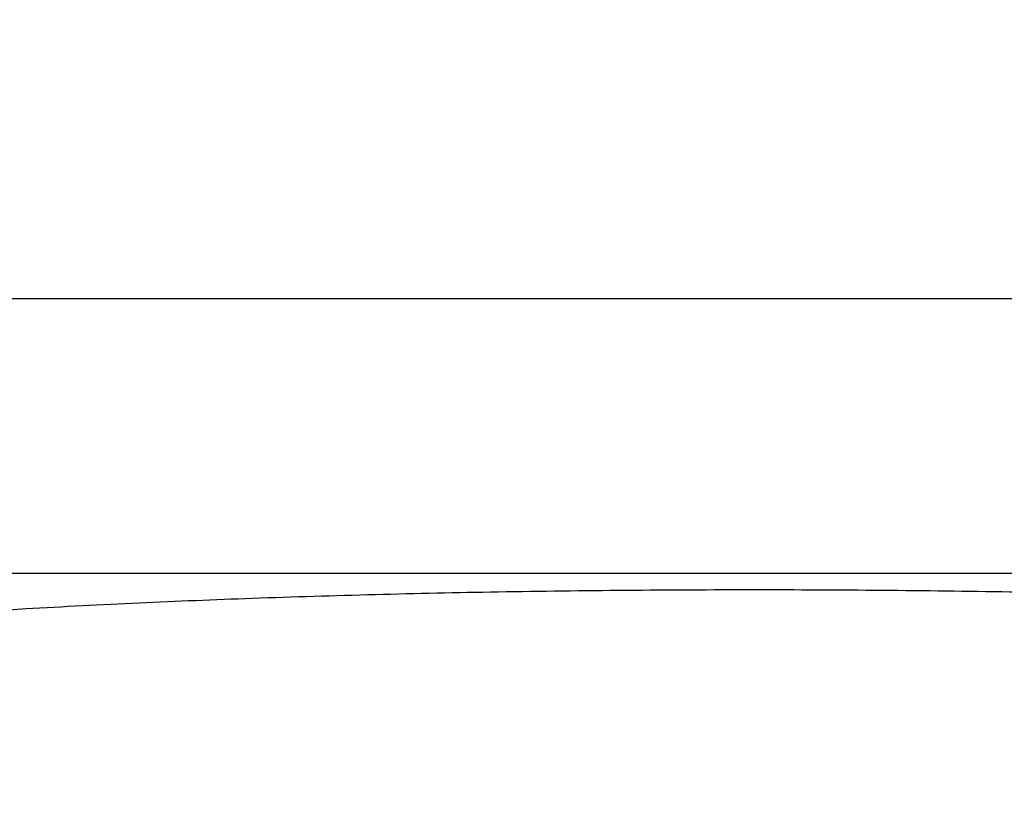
# Model space of a CAD drawing. Header units: millimetres. Extents: x 0 to 297, y 0 to 210.
# Tile 14 of 31: x 87.08 to 91.9, y 144.4 to 148.23. Entities that reach past the tile are written whole.
import ezdxf
from ezdxf.enums import TextEntityAlignment as Align

# ---------------------------------------------------------------- set-up
doc = ezdxf.new("R2010")
doc.units = ezdxf.units.MM
doc.header["$LTSCALE"] = 16.335
doc.layers.get('0').update_dxf_attribs({"linetype": 'CONTINUOUS'})
doc.layers.add('00_COMPONENTI', color=7, linetype='CONTINUOUS')
doc.layers.add('50_QUOTE', color=7, linetype='CONTINUOUS')
doc.styles.get("Standard").update_dxf_attribs({"font": 'txt', "width": 1.15})
doc.dimstyles.new('DIMSTYLE_2', dxfattribs={"dimtxt": 2, "dimasz": 2, "dimexe": 1, "dimexo": 0.5, "dimgap": 0.5, "dimtad": 1, "dimdec": 0, "dimlfac": 2.222222, "dimdsep": 46, "dimtxsty": 'Standard', "dimblk": '_FILLED', "dimblk1": '_FILLED', "dimblk2": '_FILLED', "dimcen": 0.09, "dimazin": 2, "dimtfac": 1, "dimtdec": 0, "dimtofl": 0, "dimtmove": 0, "dimatfit": 3, "dimldrblk": '_FILLED', "dimfxl": 0, "dimtolj": 1, "dimarcsym": 0})

# ---------------------------------------------------------------- blocks, each defined once
blk = doc.blocks.new('_FILLED')
at = {"color": 0, "linetype": 'ByBlock'}
blk.add_solid([(0, 0), (-1, 0.175), (-1, -0.175)], dxfattribs=at)
blk = doc.blocks.new('*D14')
at = {"layer": '50_QUOTE', "color": 2, "linetype": 'Continuous'}
for p, q in [((90.1711, 167.2054), (34.8453, 167.2054)), ((35.8453, 167.2054), (35.8453, 149.7994)), ((35.8453, 132.3934), (35.8453, 149.7994)), ((86.3461, 132.3934), (34.8453, 132.3934))]:
    blk.add_line(p, q, dxfattribs=at)
at = {"layer": '50_QUOTE', "color": 2, "linetype": 'Continuous', "xscale": 2, "yscale": 2, "zscale": 2}
for p, rotation in [((35.8453, 167.2054), 90), ((35.8453, 132.3934), 270)]:
    blk.add_blockref('_FILLED', p, dxfattribs=dict(at, rotation=rotation))
at = {"layer": '50_QUOTE', "color": 2, "linetype": 'Continuous', "width": 0.776952}
blk.add_text('77', height=2, rotation=90, dxfattribs=at).set_placement((35.3453, 150.5735), align=Align.CENTER)

msp = doc.modelspace()

# ---------------------------------------------------------------- linework, layer by layer
at = {"layer": '00_COMPONENTI', "color": 9, "linetype": 'Continuous'}
for p, q in [((85.9755, 146.865), (95.3668, 146.865)), ((85.9755, 145.52), (95.3668, 145.52))]:
    msp.add_line(p, q, dxfattribs=at)
at = {"layer": '00_COMPONENTI', "color": 7, "linetype": 'Continuous'}
for points, knots in [([(84.2586, 144.8866), (84.2586, 144.9074), (84.2845, 144.9406), (84.331, 144.9707), (84.4123, 145.0102), (84.5522, 145.0546), (84.7644, 145.1042), (85.0331, 145.1519), (85.496, 145.2173), (86.1937, 145.2872), (87.1534, 145.3532), (88.2482, 145.4024), (89.4359, 145.4329), (90.2541, 145.4397), (90.6711, 145.4397)], [0, 0, 0, 0, 0.009611, 0.016857, 0.026119, 0.051033, 0.084639, 0.126778, 0.177144, 0.300699, 0.450804, 0.621805, 0.807236, 1, 1, 1, 1]), ([(90.6711, 145.4397), (91.0881, 145.4397), (91.9063, 145.4329), (93.094, 145.4024), (94.1888, 145.3532), (95.1485, 145.2872), (95.8462, 145.2173), (96.3091, 145.1519), (96.5778, 145.1042), (96.79, 145.0546), (96.9299, 145.0102), (97.0112, 144.9707), (97.0577, 144.9406), (97.0836, 144.9074), (97.0836, 144.8866)], [0, 0, 0, 0, 0.192764, 0.378195, 0.549196, 0.699301, 0.822856, 0.873222, 0.915361, 0.948967, 0.973881, 0.983143, 0.990389, 1, 1, 1, 1])]:
    msp.add_open_spline(points, degree=3, knots=knots, dxfattribs=at)

# ---------------------------------------------------------------- dimensions: what is measured, and where the dimension line sits
at = {"layer": '50_QUOTE', "color": 2, "linetype": 'Continuous'}
dim = msp.add_linear_dim(base=(35.8453, 167.2054), p1=(86.8461, 132.3934), p2=(90.6711, 167.2054), angle=90, dimstyle='DIMSTYLE_2', dxfattribs=at)
dim.commit()
dim.dimension.update_dxf_attribs({"geometry": '*D14', "text_midpoint": (35.8453, 150.5756), "dimtype": 160})

doc.saveas('drawing.dxf')
